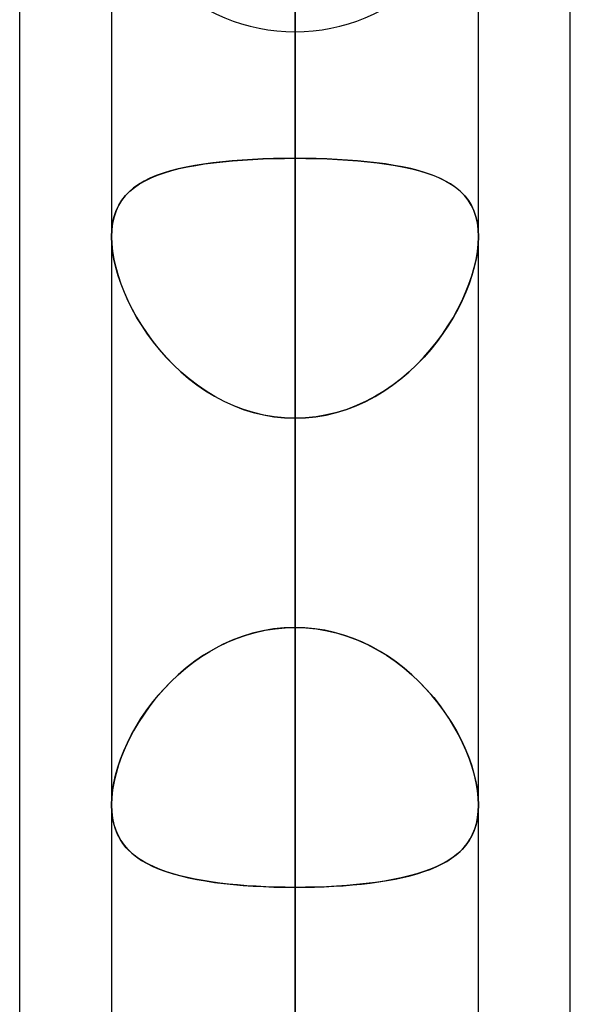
# Model space of a CAD drawing. Header units: millimetres. Extents: x -130 to 54, y -185 to 185.
# Tile 62 of 78: x -64 to -62.09, y 63.57 to 66.97. Entities that reach past the tile are written whole.
import ezdxf

# ---------------------------------------------------------------- set-up
doc = ezdxf.new("R2010")
doc.units = ezdxf.units.MM
doc.layers.add('MAIN-1', color=7, linetype='Continuous')
doc.layers.add('MAIN-2', color=7, linetype='Continuous')

msp = doc.modelspace()

# ---------------------------------------------------------------- linework, layer by layer
at = {"layer": 'MAIN-1'}
for p, q in [((-64, 45.7544), (-64, 87.782)), ((-63.0475, 87.6306), (-63.0475, 0)), ((-63.6825, 87.2445), (-63.6825, 0)), ((-62.4125, 0), (-62.4125, 87.1115)), ((-62.095, 46.1721), (-62.095, 87.1067)), ((-63.6825, 64.255), (-63.6825, 64.2552)), ((-63.6825, 64.2548), (-63.6825, 64.255)), ((-63.6825, 64.2546), (-63.6825, 64.2548)), ((-63.6825, 64.2544), (-63.6825, 64.2546)), ((-63.6825, 64.2542), (-63.6825, 64.2544)), ((-63.6825, 64.254), (-63.6825, 64.2542)), ((-62.4125, 64.2552), (-62.4125, 64.2551)), ((-62.4125, 64.2551), (-62.4125, 64.2549)), ((-62.4125, 64.2549), (-62.4125, 64.2548)), ((-62.4125, 64.2548), (-62.4125, 64.2546)), ((-62.4125, 64.2546), (-62.4125, 64.2545)), ((-62.4125, 64.2545), (-62.4125, 64.2543))]:
    msp.add_line(p, q, dxfattribs=at)
at = {"layer": 'MAIN-2'}
for p, q in [((-63.0475, 64.8689), (-63.0475, 88.011)), ((-63.0475, 0), (-63.0475, 87.6306)), ((-63.0475, 86.741), (-63.0475, 63.97)), ((-63.0475, 86.6188), (-63.0475, 0)), ((-63.0475, 0), (-63.0475, 86.6188)), ((-63.0475, 0), (-63.0475, 80.5093)), ((-63.0475, 80.5093), (-63.0475, 0)), ((-63.0475, 79.6108), (-63.0475, 0)), ((-63.0475, 0), (-63.0475, 79.6108)), ((-63.0475, 57.8569), (-63.0475, 78.105)), ((-63.0475, 76.835), (-63.0475, 56.9578)), ((-63.0475, 0), (-63.0475, 73.5007)), ((-63.0475, 73.5007), (-63.0475, 0)), ((-63.0475, 72.6021), (-63.0475, 0)), ((-63.0475, 0), (-63.0475, 72.6021)), ((-63.0475, 66.4913), (-63.0475, 72.6021)), ((-63.0475, 72.6021), (-63.0475, 66.4913)), ((-63.0475, 70.9807), (-63.0475, 64.8689)), ((-63.0475, 64.8689), (-63.0475, 70.9807)), ((-63.0475, 63.5656), (-63.0475, 69.6735)), ((-63.0475, 69.6735), (-63.0475, 63.5656)), ((-63.0475, 50.8427), (-63.0475, 68.199)), ((-63.0475, 66.9794), (-63.0475, 60.8716)), ((-63.0475, 60.8716), (-63.0475, 66.9794)), ((-63.0475, 66.929), (-63.0475, 49.77)), ((-63.3637, 66.4713), (-63.3943, 66.4664)), ((-63.3909, 66.467), (-63.3607, 66.4717)), ((-63.3318, 66.4756), (-63.3637, 66.4713)), ((-63.3607, 66.4717), (-63.3293, 66.4759)), ((-63.2989, 66.4794), (-63.3318, 66.4756)), ((-63.3293, 66.4759), (-63.2967, 66.4796)), ((-63.2649, 66.4826), (-63.2989, 66.4794)), ((-63.2967, 66.4796), (-63.2632, 66.4827)), ((-63.23, 66.4853), (-63.2649, 66.4826)), ((-63.2632, 66.4827), (-63.2287, 66.4854)), ((-63.1945, 66.4875), (-63.23, 66.4853)), ((-63.2287, 66.4854), (-63.1935, 66.4875)), ((-63.1583, 66.4891), (-63.1945, 66.4875)), ((-63.1935, 66.4875), (-63.1576, 66.4892)), ((-63.1218, 66.4903), (-63.1583, 66.4891)), ((-63.1576, 66.4892), (-63.1212, 66.4903)), ((-63.0848, 66.491), (-63.1218, 66.4903)), ((-63.1212, 66.4903), (-63.0844, 66.491)), ((-63.0475, 66.4913), (-63.0848, 66.491)), ((-63.0844, 66.491), (-63.0475, 66.4913)), ((-63.0475, 0), (-63.0475, 66.4913)), ((-63.0475, 66.4913), (-63.0475, 0)), ((-63.0475, 66.4913), (-63.0102, 66.491)), ((-63.0106, 66.491), (-63.0475, 66.4913)), ((-62.9738, 66.4903), (-63.0106, 66.491)), ((-63.0102, 66.491), (-62.9732, 66.4903)), ((-62.9374, 66.4892), (-62.9738, 66.4903)), ((-62.9732, 66.4903), (-62.9367, 66.4891)), ((-62.9015, 66.4875), (-62.9374, 66.4892)), ((-62.9367, 66.4891), (-62.9006, 66.4875)), ((-62.8662, 66.4854), (-62.9015, 66.4875)), ((-62.9006, 66.4875), (-62.865, 66.4853)), ((-62.8318, 66.4827), (-62.8662, 66.4854)), ((-62.865, 66.4853), (-62.8301, 66.4826)), ((-62.7983, 66.4796), (-62.8318, 66.4827)), ((-62.8301, 66.4826), (-62.7961, 66.4794)), ((-62.7657, 66.4759), (-62.7983, 66.4796)), ((-62.7961, 66.4794), (-62.7632, 66.4756)), ((-62.7343, 66.4717), (-62.7657, 66.4759)), ((-62.7632, 66.4756), (-62.7313, 66.4713)), ((-62.7041, 66.467), (-62.7343, 66.4717)), ((-62.7313, 66.4713), (-62.7007, 66.4664)), ((-63.5037, 66.4399), (-63.5273, 66.4315)), ((-63.5229, 66.4332), (-63.4992, 66.4414)), ((-63.4785, 66.4476), (-63.5037, 66.4399)), ((-63.4992, 66.4414), (-63.4741, 66.4488)), ((-63.4518, 66.4545), (-63.4785, 66.4476)), ((-63.4741, 66.4488), (-63.4477, 66.4556)), ((-63.4237, 66.4608), (-63.4518, 66.4545)), ((-63.4477, 66.4556), (-63.4199, 66.4616)), ((-63.3943, 66.4664), (-63.4237, 66.4608)), ((-63.4199, 66.4616), (-63.3909, 66.467)), ((-62.6751, 66.4616), (-62.7041, 66.467)), ((-62.7007, 66.4664), (-62.6713, 66.4608)), ((-62.6473, 66.4556), (-62.6751, 66.4616)), ((-62.6713, 66.4608), (-62.6432, 66.4545)), ((-62.6209, 66.4488), (-62.6473, 66.4556)), ((-62.6432, 66.4545), (-62.6165, 66.4476)), ((-62.5958, 66.4414), (-62.6209, 66.4488)), ((-62.6165, 66.4476), (-62.5913, 66.4399)), ((-62.5721, 66.4332), (-62.5958, 66.4414)), ((-62.5913, 66.4399), (-62.5677, 66.4315)), ((-63.5886, 66.4009), (-63.6057, 66.3888)), ((-63.603, 66.3908), (-63.5853, 66.403)), ((-63.5698, 66.412), (-63.5886, 66.4009)), ((-63.5853, 66.403), (-63.566, 66.414)), ((-63.5493, 66.4222), (-63.5698, 66.412)), ((-63.566, 66.414), (-63.5452, 66.4241)), ((-63.5273, 66.4315), (-63.5493, 66.4222)), ((-63.5452, 66.4241), (-63.5229, 66.4332)), ((-62.5498, 66.4241), (-62.5721, 66.4332)), ((-62.5677, 66.4315), (-62.5457, 66.4222)), ((-62.529, 66.414), (-62.5498, 66.4241)), ((-62.5457, 66.4222), (-62.5252, 66.412)), ((-62.5097, 66.403), (-62.529, 66.414)), ((-62.5252, 66.412), (-62.5064, 66.4009)), ((-62.492, 66.3908), (-62.5097, 66.403)), ((-62.5064, 66.4009), (-62.4893, 66.3888)), ((-63.6212, 66.3756), (-63.6351, 66.3611)), ((-63.6336, 66.3629), (-63.6191, 66.3775)), ((-63.6057, 66.3888), (-63.6212, 66.3756)), ((-63.6191, 66.3775), (-63.603, 66.3908)), ((-62.4759, 66.3775), (-62.492, 66.3908)), ((-62.4893, 66.3888), (-62.4738, 66.3756)), ((-62.4614, 66.3629), (-62.4759, 66.3775)), ((-62.4738, 66.3756), (-62.4599, 66.3611)), ((-63.6474, 66.3454), (-63.6579, 66.3282)), ((-63.6571, 66.3296), (-63.6462, 66.347)), ((-63.6351, 66.3611), (-63.6474, 66.3454)), ((-63.6462, 66.347), (-63.6336, 66.3629)), ((-62.4488, 66.347), (-62.4614, 66.3629)), ((-62.4599, 66.3611), (-62.4476, 66.3454)), ((-62.4379, 66.3296), (-62.4488, 66.347)), ((-62.4476, 66.3454), (-62.4371, 66.3282)), ((-63.6667, 66.3095), (-63.6736, 66.2892)), ((-63.6733, 66.2903), (-63.6662, 66.3107)), ((-63.6579, 66.3282), (-63.6667, 66.3095)), ((-63.6662, 66.3107), (-63.6571, 66.3296)), ((-62.4288, 66.3107), (-62.4379, 66.3296)), ((-62.4371, 66.3282), (-62.4283, 66.3095)), ((-62.4217, 66.2903), (-62.4288, 66.3107)), ((-62.4283, 66.3095), (-62.4214, 66.2892)), ((-63.6815, 66.2447), (-63.6784, 66.2682)), ((-63.6785, 66.2674), (-63.6815, 66.2443)), ((-63.6736, 66.2892), (-63.6785, 66.2674)), ((-63.6784, 66.2682), (-63.6733, 66.2903)), ((-62.4166, 66.2682), (-62.4217, 66.2903)), ((-62.4214, 66.2892), (-62.4165, 66.2674)), ((-62.4135, 66.2447), (-62.4166, 66.2682)), ((-62.4165, 66.2674), (-62.4135, 66.2443)), ((-63.6825, 66.2199), (-63.6815, 66.2447)), ((-63.6815, 66.2443), (-63.6825, 66.2199)), ((-62.4125, 66.2199), (-62.4135, 66.2447)), ((-62.4135, 66.2443), (-62.4125, 66.2199)), ((-63.6825, 66.2199), (-63.6816, 66.1951)), ((-63.6816, 66.1948), (-63.6825, 66.2199)), ((-63.6816, 66.1951), (-63.6788, 66.1693)), ((-63.6787, 66.1686), (-63.6816, 66.1948)), ((-62.4134, 66.1951), (-62.4162, 66.1693)), ((-62.4162, 66.1686), (-62.4134, 66.1948)), ((-62.4125, 66.2199), (-62.4134, 66.1951)), ((-62.4134, 66.1948), (-62.4125, 66.2199)), ((-63.6788, 66.1693), (-63.6742, 66.1422)), ((-63.674, 66.1414), (-63.6787, 66.1686)), ((-62.421, 66.1414), (-62.4162, 66.1686)), ((-62.4162, 66.1693), (-62.4208, 66.1422)), ((-63.6742, 66.1422), (-63.6678, 66.1145)), ((-63.6675, 66.1133), (-63.674, 66.1414)), ((-62.4275, 66.1133), (-62.421, 66.1414)), ((-62.4208, 66.1422), (-62.4272, 66.1145)), ((-63.6678, 66.1145), (-63.6597, 66.0862)), ((-63.6592, 66.0847), (-63.6675, 66.1133)), ((-62.4357, 66.0847), (-62.4275, 66.1133)), ((-62.4272, 66.1145), (-62.4353, 66.0862)), ((-63.6597, 66.0862), (-63.65, 66.0576)), ((-63.6493, 66.0558), (-63.6592, 66.0847)), ((-62.4457, 66.0558), (-62.4357, 66.0847)), ((-62.4353, 66.0862), (-62.445, 66.0576)), ((-63.65, 66.0576), (-63.6387, 66.0288)), ((-63.6378, 66.0267), (-63.6493, 66.0558)), ((-63.6387, 66.0288), (-63.6258, 66)), ((-63.6247, 65.9977), (-63.6378, 66.0267)), ((-62.4703, 65.9977), (-62.4572, 66.0267)), ((-62.4563, 66.0288), (-62.4692, 66)), ((-62.4572, 66.0267), (-62.4457, 66.0558)), ((-62.445, 66.0576), (-62.4563, 66.0288)), ((-63.6258, 66), (-63.6115, 65.9712)), ((-63.6102, 65.9687), (-63.6247, 65.9977)), ((-62.4848, 65.9687), (-62.4703, 65.9977)), ((-62.4692, 66), (-62.4835, 65.9712)), ((-63.6115, 65.9712), (-63.5957, 65.9425)), ((-63.5942, 65.9401), (-63.6102, 65.9687)), ((-62.5008, 65.9401), (-62.4848, 65.9687)), ((-62.4835, 65.9712), (-62.4993, 65.9425)), ((-63.5957, 65.9425), (-63.5783, 65.9139)), ((-63.5768, 65.9116), (-63.5942, 65.9401)), ((-62.5182, 65.9116), (-62.5008, 65.9401)), ((-62.4993, 65.9425), (-62.5167, 65.9139)), ((-63.5783, 65.9139), (-63.5594, 65.8856)), ((-63.5579, 65.8835), (-63.5768, 65.9116)), ((-62.5371, 65.8835), (-62.5182, 65.9116)), ((-62.5167, 65.9139), (-62.5356, 65.8856)), ((-63.5594, 65.8856), (-63.539, 65.8577)), ((-63.5375, 65.8558), (-63.5579, 65.8835)), ((-63.539, 65.8577), (-63.5171, 65.8304)), ((-63.5156, 65.8286), (-63.5375, 65.8558)), ((-62.5794, 65.8286), (-62.5575, 65.8558)), ((-62.556, 65.8577), (-62.5779, 65.8304)), ((-62.5575, 65.8558), (-62.5371, 65.8835)), ((-62.5356, 65.8856), (-62.556, 65.8577)), ((-63.5171, 65.8304), (-63.4938, 65.8038)), ((-63.4923, 65.8022), (-63.5156, 65.8286)), ((-62.6027, 65.8022), (-62.5794, 65.8286)), ((-62.5779, 65.8304), (-62.6012, 65.8038)), ((-63.4938, 65.8038), (-63.469, 65.778)), ((-63.4676, 65.7767), (-63.4923, 65.8022)), ((-62.6274, 65.7767), (-62.6027, 65.8022)), ((-62.6012, 65.8038), (-62.626, 65.778)), ((-63.469, 65.778), (-63.4428, 65.7534)), ((-63.4414, 65.7521), (-63.4676, 65.7767)), ((-63.4428, 65.7534), (-63.4154, 65.73)), ((-62.6522, 65.7534), (-62.6796, 65.73)), ((-62.6536, 65.7521), (-62.6274, 65.7767)), ((-62.626, 65.778), (-62.6522, 65.7534)), ((-63.4139, 65.7288), (-63.4414, 65.7521)), ((-63.4154, 65.73), (-63.3867, 65.708)), ((-63.3852, 65.7068), (-63.4139, 65.7288)), ((-62.7098, 65.7068), (-62.6811, 65.7288)), ((-62.6796, 65.73), (-62.7083, 65.708)), ((-62.6811, 65.7288), (-62.6536, 65.7521)), ((-63.3867, 65.708), (-63.3569, 65.6875)), ((-63.3553, 65.6864), (-63.3852, 65.7068)), ((-63.3569, 65.6875), (-63.3259, 65.6686)), ((-63.3243, 65.6677), (-63.3553, 65.6864)), ((-62.7707, 65.6677), (-62.7397, 65.6864)), ((-62.7381, 65.6875), (-62.7691, 65.6686)), ((-62.7397, 65.6864), (-62.7098, 65.7068)), ((-62.7083, 65.708), (-62.7381, 65.6875)), ((-63.3259, 65.6686), (-63.2937, 65.6515)), ((-63.2923, 65.6508), (-63.3243, 65.6677)), ((-63.2937, 65.6515), (-63.2605, 65.6363)), ((-63.2592, 65.6358), (-63.2923, 65.6508)), ((-62.8358, 65.6358), (-62.8027, 65.6508)), ((-62.8013, 65.6515), (-62.8345, 65.6363)), ((-62.8027, 65.6508), (-62.7707, 65.6677)), ((-62.7691, 65.6686), (-62.8013, 65.6515)), ((-63.2605, 65.6363), (-63.2264, 65.6232)), ((-63.2252, 65.6228), (-63.2592, 65.6358)), ((-63.2264, 65.6232), (-63.1917, 65.6124)), ((-63.1905, 65.612), (-63.2252, 65.6228)), ((-62.9044, 65.612), (-62.8698, 65.6228)), ((-62.8686, 65.6232), (-62.9033, 65.6124)), ((-62.8698, 65.6228), (-62.8358, 65.6358)), ((-62.8345, 65.6363), (-62.8686, 65.6232)), ((-63.1917, 65.6124), (-63.1564, 65.6038)), ((-63.1554, 65.6036), (-63.1905, 65.612)), ((-63.1564, 65.6038), (-63.1205, 65.5976)), ((-63.1198, 65.5975), (-63.1554, 65.6036)), ((-63.1205, 65.5976), (-63.0842, 65.5938)), ((-63.0838, 65.5938), (-63.1198, 65.5975)), ((-63.0842, 65.5938), (-63.0475, 65.5926)), ((-63.0475, 65.5926), (-63.0838, 65.5938)), ((-63.0108, 65.5938), (-63.0475, 65.5926)), ((-63.0475, 65.5926), (-63.0112, 65.5938)), ((-63.0475, 65.5925), (-63.0475, 0)), ((-63.0475, 0), (-63.0475, 65.5925)), ((-63.0475, 59.4808), (-63.0475, 65.5925)), ((-63.0475, 65.5925), (-63.0475, 59.4808)), ((-63.0112, 65.5938), (-62.9752, 65.5975)), ((-62.9745, 65.5976), (-63.0108, 65.5938)), ((-62.9752, 65.5975), (-62.9396, 65.6036)), ((-62.9386, 65.6038), (-62.9745, 65.5976)), ((-62.9396, 65.6036), (-62.9044, 65.612)), ((-62.9033, 65.6124), (-62.9386, 65.6038)), ((-63.0848, 64.8676), (-63.1217, 64.8639)), ((-63.1162, 64.8646), (-63.082, 64.8678)), ((-63.0475, 64.8689), (-63.0848, 64.8676)), ((-63.082, 64.8678), (-63.0475, 64.8689)), ((-63.013, 64.8678), (-63.0475, 64.8689)), ((-63.0475, 64.8689), (-63.0102, 64.8676)), ((-62.9788, 64.8646), (-63.013, 64.8678)), ((-63.0102, 64.8676), (-62.9733, 64.8639)), ((-63.2299, 64.838), (-63.2649, 64.8248)), ((-63.2494, 64.8309), (-63.217, 64.8423)), ((-63.1944, 64.849), (-63.2299, 64.838)), ((-63.217, 64.8423), (-63.1839, 64.8518)), ((-63.1583, 64.8576), (-63.1944, 64.849)), ((-63.1839, 64.8518), (-63.1503, 64.8592)), ((-63.1217, 64.8639), (-63.1583, 64.8576)), ((-63.1503, 64.8592), (-63.1162, 64.8646)), ((-62.9447, 64.8592), (-62.9788, 64.8646)), ((-62.9733, 64.8639), (-62.9367, 64.8576)), ((-62.9111, 64.8518), (-62.9447, 64.8592)), ((-62.9367, 64.8576), (-62.9006, 64.849)), ((-62.878, 64.8423), (-62.9111, 64.8518)), ((-62.9006, 64.849), (-62.8651, 64.838)), ((-62.8456, 64.8309), (-62.878, 64.8423)), ((-62.8651, 64.838), (-62.8301, 64.8248)), ((-63.3419, 64.7861), (-63.312, 64.8027)), ((-63.2988, 64.8094), (-63.3318, 64.792)), ((-63.312, 64.8027), (-63.2811, 64.8177)), ((-63.2649, 64.8248), (-63.2988, 64.8094)), ((-63.2811, 64.8177), (-63.2494, 64.8309)), ((-62.8139, 64.8177), (-62.8456, 64.8309)), ((-62.8301, 64.8248), (-62.7962, 64.8094)), ((-62.7831, 64.8027), (-62.8139, 64.8177)), ((-62.7962, 64.8094), (-62.7632, 64.792)), ((-62.7531, 64.7861), (-62.7831, 64.8027)), ((-63.3987, 64.7485), (-63.3708, 64.768)), ((-63.3636, 64.7727), (-63.3942, 64.7518)), ((-63.3708, 64.768), (-63.3419, 64.7861)), ((-63.3318, 64.792), (-63.3636, 64.7727)), ((-62.7632, 64.792), (-62.7314, 64.7727)), ((-62.7242, 64.768), (-62.7531, 64.7861)), ((-62.7314, 64.7727), (-62.7008, 64.7518)), ((-62.6963, 64.7485), (-62.7242, 64.768)), ((-63.4255, 64.7277), (-63.3987, 64.7485)), ((-63.3942, 64.7518), (-63.4237, 64.7292)), ((-62.7008, 64.7518), (-62.6713, 64.7292)), ((-62.6695, 64.7277), (-62.6963, 64.7485)), ((-63.4518, 64.7051), (-63.4785, 64.6797)), ((-63.4758, 64.6825), (-63.4512, 64.7056)), ((-63.4237, 64.7292), (-63.4518, 64.7051)), ((-63.4512, 64.7056), (-63.4255, 64.7277)), ((-62.6713, 64.7292), (-62.6432, 64.7051)), ((-62.6438, 64.7056), (-62.6695, 64.7277)), ((-62.6192, 64.6825), (-62.6438, 64.7056)), ((-62.6432, 64.7051), (-62.6165, 64.6797)), ((-63.4785, 64.6797), (-63.5037, 64.6534)), ((-63.4991, 64.6583), (-63.4758, 64.6825)), ((-62.5959, 64.6583), (-62.6192, 64.6825)), ((-62.6165, 64.6797), (-62.5913, 64.6534)), ((-63.5423, 64.6074), (-63.5213, 64.6332)), ((-63.5037, 64.6534), (-63.5273, 64.6261)), ((-63.5213, 64.6332), (-63.4991, 64.6583)), ((-62.5737, 64.6332), (-62.5959, 64.6583)), ((-62.5913, 64.6534), (-62.5677, 64.6261)), ((-62.5527, 64.6074), (-62.5737, 64.6332)), ((-63.5493, 64.5981), (-63.5698, 64.5695)), ((-63.5619, 64.5808), (-63.5423, 64.6074)), ((-63.5273, 64.6261), (-63.5493, 64.5981)), ((-62.5677, 64.6261), (-62.5457, 64.5981)), ((-62.5331, 64.5808), (-62.5527, 64.6074)), ((-62.5457, 64.5981), (-62.5252, 64.5695)), ((-63.5698, 64.5695), (-63.5886, 64.5406)), ((-63.5803, 64.5536), (-63.5619, 64.5808)), ((-62.5147, 64.5536), (-62.5331, 64.5808)), ((-62.5252, 64.5695), (-62.5064, 64.5406)), ((-63.5886, 64.5406), (-63.6057, 64.5114)), ((-63.5973, 64.5261), (-63.5803, 64.5536)), ((-62.4977, 64.5261), (-62.5147, 64.5536)), ((-62.5064, 64.5406), (-62.4893, 64.5114)), ((-63.627, 64.47), (-63.6129, 64.4982)), ((-63.6057, 64.5114), (-63.6212, 64.482)), ((-63.6129, 64.4982), (-63.5973, 64.5261)), ((-62.4821, 64.4982), (-62.4977, 64.5261)), ((-62.4893, 64.5114), (-62.4738, 64.482)), ((-62.468, 64.47), (-62.4821, 64.4982)), ((-63.6397, 64.4419), (-63.627, 64.47)), ((-63.6212, 64.482), (-63.6351, 64.4524)), ((-62.4738, 64.482), (-62.4599, 64.4524)), ((-62.4553, 64.4419), (-62.468, 64.47)), ((-63.6508, 64.4138), (-63.6397, 64.4419)), ((-63.6351, 64.4524), (-63.6474, 64.4229)), ((-62.4599, 64.4524), (-62.4476, 64.4229)), ((-62.4442, 64.4138), (-62.4553, 64.4419)), ((-63.6579, 64.3935), (-63.6667, 64.3643)), ((-63.6604, 64.3859), (-63.6508, 64.4138)), ((-63.6474, 64.4229), (-63.6579, 64.3935)), ((-62.4476, 64.4229), (-62.4371, 64.3935)), ((-62.4346, 64.3859), (-62.4442, 64.4138)), ((-62.4371, 64.3935), (-62.4283, 64.3643)), ((-63.6745, 64.3313), (-63.6683, 64.3584)), ((-63.6667, 64.3643), (-63.6736, 64.3356)), ((-63.6683, 64.3584), (-63.6604, 64.3859)), ((-62.4267, 64.3584), (-62.4346, 64.3859)), ((-62.4283, 64.3643), (-62.4214, 64.3356)), ((-62.4205, 64.3313), (-62.4267, 64.3584)), ((-63.6789, 64.3048), (-63.6745, 64.3313)), ((-63.6736, 64.3356), (-63.6786, 64.3077)), ((-62.4214, 64.3356), (-62.4164, 64.3077)), ((-62.416, 64.3048), (-62.4205, 64.3313)), ((-63.6816, 64.2795), (-63.6789, 64.3048)), ((-63.6786, 64.3077), (-63.6815, 64.2809)), ((-62.4164, 64.3077), (-62.4135, 64.2809)), ((-62.4134, 64.2795), (-62.416, 64.3048)), ((-63.6815, 64.2809), (-63.6825, 64.2552)), ((-63.6825, 64.2552), (-63.6816, 64.2795)), ((-63.6825, 64.2552), (-63.6816, 64.2316)), ((-63.6816, 64.2317), (-63.6825, 64.254)), ((-62.4135, 64.2809), (-62.4125, 64.2552)), ((-62.4125, 64.2543), (-62.4135, 64.2308)), ((-62.4125, 64.2552), (-62.4134, 64.2795)), ((-62.4133, 64.2328), (-62.4125, 64.2552)), ((-63.679, 64.2104), (-63.6816, 64.2317)), ((-63.6816, 64.2316), (-63.6788, 64.2091)), ((-62.4135, 64.2308), (-62.4163, 64.2083)), ((-62.4158, 64.2115), (-62.4133, 64.2328)), ((-63.6748, 64.1902), (-63.679, 64.2104)), ((-63.6788, 64.2091), (-63.6742, 64.1878)), ((-63.669, 64.1712), (-63.6748, 64.1902)), ((-63.6742, 64.1878), (-63.6678, 64.1679)), ((-62.421, 64.1871), (-62.4274, 64.1672)), ((-62.4256, 64.1721), (-62.4199, 64.1912)), ((-62.4163, 64.2083), (-62.421, 64.1871)), ((-62.4199, 64.1912), (-62.4158, 64.2115)), ((-63.6617, 64.1534), (-63.669, 64.1712)), ((-63.6678, 64.1679), (-63.6597, 64.1493)), ((-63.6529, 64.1369), (-63.6617, 64.1534)), ((-62.4417, 64.1376), (-62.4329, 64.1542)), ((-62.4274, 64.1672), (-62.4356, 64.1487)), ((-62.4329, 64.1542), (-62.4256, 64.1721)), ((-63.6597, 64.1493), (-63.65, 64.1321)), ((-63.6427, 64.1215), (-63.6529, 64.1369)), ((-63.65, 64.1321), (-63.6387, 64.1162)), ((-63.6311, 64.1072), (-63.6427, 64.1215)), ((-62.4634, 64.1077), (-62.4518, 64.1221)), ((-62.4453, 64.1316), (-62.4567, 64.1157)), ((-62.4518, 64.1221), (-62.4417, 64.1376)), ((-62.4356, 64.1487), (-62.4453, 64.1316)), ((-63.6387, 64.1162), (-63.6258, 64.1014)), ((-63.6182, 64.0939), (-63.6311, 64.1072)), ((-63.6258, 64.1014), (-63.6115, 64.0878)), ((-63.6041, 64.0816), (-63.6182, 64.0939)), ((-63.6115, 64.0878), (-63.5957, 64.0751)), ((-62.4839, 64.0874), (-62.4998, 64.0748)), ((-62.4903, 64.0821), (-62.4762, 64.0944)), ((-62.4696, 64.101), (-62.4839, 64.0874)), ((-62.4762, 64.0944), (-62.4634, 64.1077)), ((-62.4567, 64.1157), (-62.4696, 64.101)), ((-63.5888, 64.0702), (-63.6041, 64.0816)), ((-63.5957, 64.0751), (-63.5783, 64.0634)), ((-63.5721, 64.0596), (-63.5888, 64.0702)), ((-63.5783, 64.0634), (-63.5594, 64.0525)), ((-63.5541, 64.0498), (-63.5721, 64.0596)), ((-63.5594, 64.0525), (-63.539, 64.0425)), ((-63.5349, 64.0406), (-63.5541, 64.0498)), ((-62.5595, 64.0409), (-62.5403, 64.0501)), ((-62.5361, 64.0523), (-62.5564, 64.0423)), ((-62.5403, 64.0501), (-62.5223, 64.06)), ((-62.5172, 64.0631), (-62.5361, 64.0523)), ((-62.5223, 64.06), (-62.5057, 64.0706)), ((-62.4998, 64.0748), (-62.5172, 64.0631)), ((-62.5057, 64.0706), (-62.4903, 64.0821)), ((-63.539, 64.0425), (-63.5171, 64.0332)), ((-63.5143, 64.0321), (-63.5349, 64.0406)), ((-63.5171, 64.0332), (-63.4938, 64.0247)), ((-63.4925, 64.0242), (-63.5143, 64.0321)), ((-63.4938, 64.0247), (-63.4691, 64.0168)), ((-63.4695, 64.0169), (-63.4925, 64.0242)), ((-63.4452, 64.0103), (-63.4695, 64.0169)), ((-63.4691, 64.0168), (-63.4429, 64.0097)), ((-62.6264, 64.0167), (-62.6525, 64.0096)), ((-62.6492, 64.0104), (-62.6249, 64.0171)), ((-62.6016, 64.0245), (-62.6264, 64.0167)), ((-62.6249, 64.0171), (-62.6019, 64.0244)), ((-62.6019, 64.0244), (-62.5801, 64.0323)), ((-62.5783, 64.033), (-62.6016, 64.0245)), ((-62.5801, 64.0323), (-62.5595, 64.0409)), ((-62.5564, 64.0423), (-62.5783, 64.033)), ((-63.4198, 64.0041), (-63.4452, 64.0103)), ((-63.4429, 64.0097), (-63.4155, 64.0032)), ((-63.3932, 63.9985), (-63.4198, 64.0041)), ((-63.4155, 64.0032), (-63.3869, 63.9973)), ((-63.3656, 63.9935), (-63.3932, 63.9985)), ((-63.3869, 63.9973), (-63.357, 63.9921)), ((-63.3371, 63.989), (-63.3656, 63.9935)), ((-63.357, 63.9921), (-63.326, 63.9874)), ((-63.3076, 63.985), (-63.3371, 63.989)), ((-63.326, 63.9874), (-63.2938, 63.9833)), ((-63.2772, 63.9814), (-63.3076, 63.985)), ((-63.2938, 63.9833), (-63.2606, 63.9798)), ((-62.8015, 63.9833), (-62.8347, 63.9797)), ((-62.8174, 63.9815), (-62.787, 63.985)), ((-62.7694, 63.9873), (-62.8015, 63.9833)), ((-62.787, 63.985), (-62.7574, 63.9891)), ((-62.7384, 63.992), (-62.7694, 63.9873)), ((-62.7574, 63.9891), (-62.7289, 63.9936)), ((-62.7085, 63.9972), (-62.7384, 63.992)), ((-62.7289, 63.9936), (-62.7013, 63.9986)), ((-62.6799, 64.0031), (-62.7085, 63.9972)), ((-62.7013, 63.9986), (-62.6747, 64.0042)), ((-62.6525, 64.0096), (-62.6799, 64.0031)), ((-62.6747, 64.0042), (-62.6492, 64.0104)), ((-63.2459, 63.9784), (-63.2772, 63.9814)), ((-63.2606, 63.9798), (-63.2265, 63.9768)), ((-63.2139, 63.9758), (-63.2459, 63.9784)), ((-63.2265, 63.9768), (-63.1918, 63.9743)), ((-63.1813, 63.9737), (-63.2139, 63.9758)), ((-63.1918, 63.9743), (-63.1564, 63.9725)), ((-63.1484, 63.9721), (-63.1813, 63.9737)), ((-63.1564, 63.9725), (-63.1205, 63.9711)), ((-63.1151, 63.9709), (-63.1484, 63.9721)), ((-63.1205, 63.9711), (-63.0842, 63.9703)), ((-63.0814, 63.9703), (-63.1151, 63.9709)), ((-63.0842, 63.9703), (-63.0475, 63.97)), ((-63.0475, 63.97), (-63.0814, 63.9703)), ((-63.0475, 63.97), (-63.0135, 63.9703)), ((-63.0108, 63.9703), (-63.0475, 63.97)), ((-63.0475, 63.97), (-63.0475, 57.8569)), ((-63.0475, 57.8569), (-63.0475, 63.97)), ((-63.0135, 63.9703), (-62.9798, 63.971)), ((-62.9745, 63.9711), (-63.0108, 63.9703)), ((-62.9798, 63.971), (-62.9464, 63.9721)), ((-62.9387, 63.9724), (-62.9745, 63.9711)), ((-62.9464, 63.9721), (-62.9134, 63.9737)), ((-62.9034, 63.9743), (-62.9387, 63.9724)), ((-62.9134, 63.9737), (-62.8808, 63.9758)), ((-62.8687, 63.9768), (-62.9034, 63.9743)), ((-62.8808, 63.9758), (-62.8488, 63.9784)), ((-62.8347, 63.9797), (-62.8687, 63.9768)), ((-62.8488, 63.9784), (-62.8174, 63.9815))]:
    msp.add_line(p, q, dxfattribs=at)
for start, end in [(179.9997, 269.9999), (269.9999, 0.0003)]:
    msp.add_arc((-63.0475, 67.564), 0.635, start, end, dxfattribs=at)

doc.saveas('drawing.dxf')
